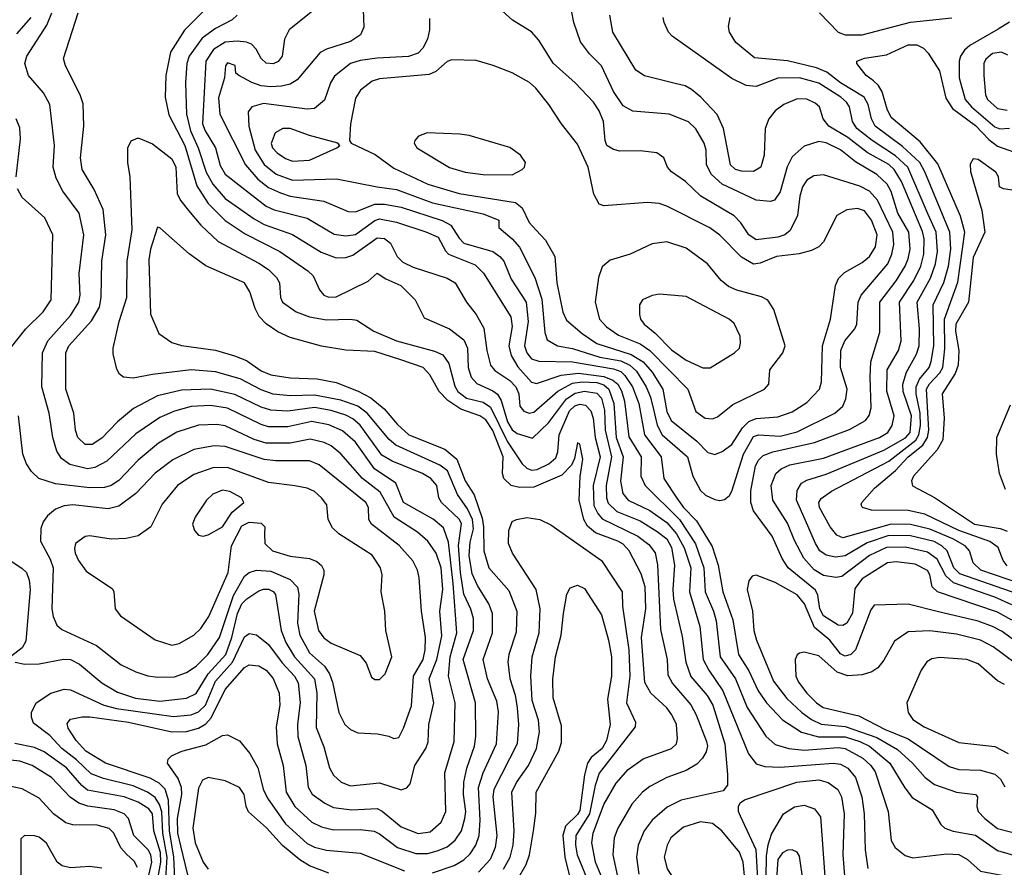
# Model space of a CAD drawing. Extents: x 997028 to 1115134, y 536408 to 618974.
# Tile 150 of 256: x 1039194 to 1043274, y 551653 to 555166. Entities that reach past the tile are written whole.
import ezdxf

# ---------------------------------------------------------------- set-up
doc = ezdxf.new("R2010")
doc.units = 0

msp = doc.modelspace()

# ---------------------------------------------------------------- linework, layer by layer
at = {"layer": '0CON10XD'}
for points in [[(1040891.7, 555171.7), (1040891.5, 555125), (1040883.2, 555085), (1040865, 555048.1), (1040845, 555027.8), (1040805, 555013.3), (1040675, 555006.9), (1040605, 554997.7), (1040565, 554984.1), (1040498.3, 554931.7), (1040482, 554905), (1040456.8, 554833.2), (1040415, 554798.9), (1040385, 554795.3), (1040205, 554818.3), (1040156, 554805), (1040141.1, 554785), (1040143.4, 554725), (1040170.3, 554625), (1040206.6, 554566.6), (1040256.3, 554526.3), (1040325, 554501.2), (1040506.2, 554506.2), (1040675, 554473.4), (1040755, 554462.2), (1040905, 554407.7), (1041115, 554362), (1041180, 554335), (1041180, 554305), (1041235, 554258.5), (1041265, 554223.1), (1041328.4, 554098.4), (1041358.2, 554008.2), (1041369.4, 553869.4), (1041379.8, 553839.8), (1041422.9, 553815), (1041485, 553803.2), (1041597.5, 553767.5), (1041685, 553752.2), (1041722.6, 553735), (1041749.2, 553709.2), (1041790, 553645), (1041807.7, 553602.3), (1041821.5, 553545), (1041835.8, 553485.8), (1041855.6, 553445.6), (1041960.8, 553355), (1041983.8, 553273.8), (1042015, 553214.3), (1042035, 553195.6), (1042075, 553178.1), (1042095, 553172.9), (1042115, 553177.1), (1042135, 553194.3), (1042145, 553212.5), (1042193.6, 553365), (1042235, 553438.3), (1042255, 553446), (1042345, 553440.8), (1042415, 553457.6), (1042571.1, 553535), (1042605.2, 553564.8), (1042617.8, 553595), (1042622.6, 553635), (1042595.2, 553725), (1042595.8, 553795), (1042612.4, 553835), (1042654, 553885), (1042662.9, 553905), (1042668, 553995), (1042680.5, 554025), (1042790.9, 554155), (1042808.3, 554195), (1042816.6, 554235), (1042811.4, 554285), (1042747.7, 554417.7), (1042715, 554456.2), (1042675, 554475.7), (1042525, 554523.3), (1042485, 554518.9), (1042455, 554501.4), (1042437, 554473), (1042426.6, 554435), (1042417.3, 554355), (1042387, 554293), (1042365, 554275.3), (1042335, 554264.3), (1042245, 554253.8), (1042215.3, 554275), (1042182.2, 554325), (1042155, 554354), (1042016.2, 554435), (1041952.2, 554495), (1041895, 554535.6), (1041878.9, 554555), (1041863.5, 554593.5), (1041834.6, 554614.6), (1041765, 554622.4), (1041681.3, 554621.3), (1041655, 554628.2), (1041627.5, 554645), (1041620, 554665), (1041612.9, 554745), (1041595, 554788.6), (1041571.5, 554825), (1041495, 554904.5), (1041405, 554985.6), (1041345, 555080.8), (1041315, 555115.8), (1041236.2, 555165), (1041136.2, 555255)], [(1040385.2, 552025), (1040389.7, 551985), (1040406, 551956), (1040458.9, 551918.9), (1040495, 551901.7), (1040570.8, 551890.8), (1040675, 551896.7), (1040696.3, 551886.3), (1040775, 551820.3), (1040845, 551793.3), (1040895, 551800.3), (1040940, 551840), (1040960.2, 551885), (1040955.2, 552045), (1040994.8, 552175), (1040998.7, 552335), (1040971.2, 552445), (1040978.1, 552525), (1041005.2, 552625.2), (1040989.7, 552829.7), (1040970.8, 553000.8), (1040949.7, 553059.7), (1040906.7, 553096.7), (1040785, 553164.7), (1040752.8, 553245), (1040664.7, 553304.7), (1040585, 553415.3), (1040531.7, 553461.7), (1040475, 553487.2), (1040405, 553500.8), (1040305, 553478.8), (1040225, 553479.3), (1040195, 553487.9), (1040055, 553555.9), (1039985, 553567.6), (1039905, 553562.5), (1039835, 553543.9), (1039775, 553517.1), (1039675, 553449.5), (1039555, 553336.6), (1039505, 553309.8), (1039475, 553304.8), (1039402.4, 553322.4), (1039367.3, 553347.3), (1039347.7, 553377.7), (1039331.6, 553435), (1039316.2, 553535), (1039285.3, 553644.7), (1039288.1, 553785), (1039311.1, 553835), (1039405, 553940.7), (1039439.3, 553995), (1039444.3, 554025), (1039440.5, 554115), (1039460.3, 554275), (1039440.6, 554365), (1039373.1, 554455), (1039345, 554509.2), (1039332.9, 554555), (1039337.9, 554645), (1039319.6, 554815), (1039293.4, 554863.4), (1039230.6, 554935), (1039215.4, 554985), (1039223.9, 555015), (1039306.7, 555143.3), (1039327.1, 555195)], [(1039452.4, 554545), (1039446.5, 554593.5), (1039459.3, 554725), (1039457, 554817), (1039445.4, 554855), (1039384.6, 554975), (1039375.5, 555005), (1039436.6, 555195)], [(1039959.1, 555205), (1039877, 555123), (1039818.7, 555031.3), (1039799, 554935), (1039796.8, 554845), (1039811.8, 554771.8), (1039877.8, 554645), (1039928.1, 554478.1), (1039975.6, 554405), (1040045, 554334.2), (1040129, 554279), (1040272.1, 554205), (1040388.5, 554125), (1040409.5, 554105), (1040436.3, 554046.3), (1040454.8, 554024.8), (1040475, 554016.8), (1040505, 554018.1), (1040637.9, 554082.1), (1040675, 554116.2), (1040711.6, 554091.6), (1040772.9, 554065), (1040832.9, 554005), (1040870.7, 553930.7), (1040975, 553884.7), (1041035, 553839.1), (1041049.1, 553805), (1041052.2, 553725), (1041065, 553684.4), (1041088.5, 553658.5), (1041155, 553628.3), (1041173.8, 553613.8), (1041188.4, 553588.4), (1041215, 553499.8), (1041235, 553466.9), (1041255, 553450.9), (1041318.8, 553431.2), (1041385, 553495.8), (1041459.7, 553595), (1041495, 553618.5), (1041535, 553626.7), (1041585, 553618.8), (1041605, 553598.2), (1041617.6, 553547.6), (1041620.6, 553465), (1041646, 553355), (1041623.7, 553235), (1041625.5, 553185), (1041632.3, 553162.3), (1041668.1, 553128.1), (1041765, 553089), (1041835.5, 553045.5), (1041875, 553014.4), (1041895, 552978.5), (1041907.3, 552905), (1041899.7, 552805), (1041903.3, 552765), (1041939.7, 552609.7), (1041953.6, 552503.6), (1041975, 552443.8), (1042042.6, 552365), (1042065.9, 552325), (1042115.8, 552165), (1042127.2, 552037.2), (1042126.5, 551993.5), (1042109.3, 551970.7), (1041935, 551931.9), (1041877.2, 551902.8), (1041815, 551849.2), (1041781.2, 551805), (1041756.4, 551745), (1041750.2, 551695), (1041759.5, 551625)], [(1040415, 555208.9), (1040310.4, 555125), (1040291.2, 555085), (1040282.1, 555015), (1040265, 554992.9), (1040245, 554982.8), (1040215, 554986), (1040195.3, 555005), (1040174.6, 555044.6), (1040155, 555064.7), (1040133.8, 555073.8), (1040095, 555077.5), (1040045, 555072.8), (1039996.6, 555043.4), (1039965.2, 554995), (1039952.1, 554735), (1039962.1, 554705), (1040004.8, 554635), (1040025, 554561.5), (1040045, 554526.6), (1040215, 554393), (1040248.5, 554378.5), (1040385, 554343.3), (1040497.7, 554277.7), (1040545, 554270), (1040585, 554276.5), (1040665, 554334.4), (1040685, 554340.9), (1040755, 554327.7), (1040876.4, 554286.4), (1040927.8, 554265), (1040958.1, 554208.1), (1040971.1, 554195), (1041080.7, 554150.7), (1041115.9, 554115.9), (1041229.5, 553935), (1041234.8, 553895), (1041221, 553815), (1041230.9, 553775), (1041258.1, 553728.1), (1041315, 553663.5), (1041335, 553658.1), (1041437.1, 553692.9), (1041509, 553701), (1041615, 553687.9), (1041651.8, 553671.8), (1041671.9, 553655), (1041688.2, 553628.2), (1041700.4, 553585), (1041717.8, 553437.8), (1041769.4, 553355), (1041768.4, 553275), (1041785.7, 553235.7), (1041927.3, 553095), (1041994.1, 552994.1), (1042029.2, 552895), (1042034.6, 552794.6), (1042069.5, 552715), (1042080.3, 552675), (1042096.3, 552525), (1042159.4, 552435), (1042207.9, 552315), (1042285, 552196.4), (1042325, 552161.8), (1042381.2, 552145), (1042445, 552139.2), (1042585, 552149.7), (1042615, 552146), (1042687.6, 552105), (1042721.1, 552075), (1042738.6, 552048.6)], [(1040616.9, 555206.9), (1040619.6, 555135), (1040606.5, 555103.5), (1040564.4, 555075.6), (1040465.7, 555044.3), (1040439.4, 555030.6), (1040343.4, 554916.6), (1040315, 554899.8), (1040278.5, 554891.5), (1040235, 554887.8), (1040195, 554892.2), (1040155.5, 554905.5), (1040102.5, 554935), (1040090, 554945), (1040087, 554977), (1040055, 554987.5), (1040046.2, 554975), (1040042.9, 554925), (1040017.5, 554842.5), (1040023.7, 554775), (1040130, 554565), (1040180.7, 554505), (1040225, 554471.3), (1040275, 554448.3), (1040315, 554435.5), (1040454.4, 554414.4), (1040555, 554371.8), (1040585, 554370.3), (1040665, 554401.4), (1040705, 554402.4), (1040775, 554389), (1040945, 554334.5), (1040980.7, 554315), (1041015, 554260.5), (1041035, 554240.5), (1041154.6, 554205), (1041183.5, 554185), (1041199.8, 554165), (1041231.1, 554091.1), (1041292.7, 553995), (1041300.5, 553915), (1041286, 553815), (1041294.8, 553785), (1041315, 553761), (1041345, 553751.1), (1041485, 553748), (1041655, 553718.8), (1041685, 553707.7), (1041701.8, 553691.8), (1041732.7, 553645), (1041760.1, 553575), (1041783.4, 553445), (1041851.6, 553355), (1041863.3, 553265), (1041916.4, 553183.6), (1041943.9, 553145), (1041998.8, 553088.8), (1042063.5, 552983.5), (1042087.9, 552905), (1042107.2, 552795), (1042149.3, 552679.3), (1042172.5, 552535), (1042215, 552466.8), (1042254.3, 552384.3), (1042288.3, 552335), (1042354.3, 552264.3), (1042433.2, 552213.2), (1042503.5, 552193.5), (1042615, 552193.8), (1042674.7, 552175), (1042714.8, 552155), (1042799.3, 552085), (1042861.9, 551981.9), (1042892.5, 551942.5), (1042975, 551891.8), (1043010.6, 551830.6), (1043026.9, 551815), (1043062.4, 551802.4), (1043155, 551786.8), (1043245, 551723.3), (1043365, 551687.6)], [(1043305, 552677.7), (1043245, 552710.2), (1042997.3, 552795), (1042975.2, 552815.2), (1042964.7, 552865), (1042955, 552883.6), (1042905, 552909.4), (1042825, 552919.8), (1042789.5, 552915), (1042685, 552848.4), (1042655, 552808.9), (1042645, 552706.9), (1042620.8, 552665), (1042605, 552655.7), (1042585, 552656.9), (1042525, 552694.8), (1042508.8, 552725), (1042500.5, 552780.5), (1042491.2, 552801.2), (1042378.8, 552895), (1042353.6, 552933.6), (1042312.3, 553025), (1042235, 553130.4), (1042223.3, 553165), (1042223.7, 553213.7), (1042243.4, 553316.6), (1042255, 553340.8), (1042275, 553359.5), (1042314.6, 553375.4), (1042486.8, 553413.2), (1042632.9, 553467.1), (1042698, 553505), (1042714, 553526), (1042722.2, 553557.8), (1042717.9, 553685), (1042721.3, 553748.7), (1042758.2, 553871.8), (1042758.4, 553995), (1042825.8, 554084.2), (1042862.7, 554145), (1042875.8, 554175), (1042883.2, 554215), (1042878, 554285), (1042832.8, 554365), (1042804.9, 554454.9), (1042788.3, 554485), (1042745.9, 554525), (1042657.3, 554577.3), (1042595, 554627.6), (1042535, 554656.2), (1042505, 554660.8), (1042445, 554642.4), (1042395, 554598.5), (1042374, 554556), (1042345, 554452.2), (1042322, 554418), (1042305, 554412.1), (1042245, 554418.5), (1042173.1, 554453.1), (1042104.6, 554484.6), (1042060.3, 554525), (1042040.5, 554565), (1042038.3, 554625), (1042030.5, 554655), (1041995, 554714.6), (1041965, 554742.8), (1041885, 554774.7), (1041735, 554787.3), (1041695, 554809.5), (1041655, 554868.8), (1041605, 554974.5), (1041555.4, 555025), (1041518.2, 555075), (1041490, 555155), (1041480.4, 555205)], [(1042508.2, 555195), (1042585, 555114.1), (1042615, 555103.3), (1042685, 555103.3), (1042885, 555155.9), (1043056.6, 555173.4)], [(1039181.7, 555108.3), (1039242.3, 555175)], [(1040094.6, 555185), (1040074.8, 555165.2), (1040005, 555130), (1039950.8, 555089.2), (1039896.5, 555015), (1039887, 554985), (1039880.5, 554905), (1039885.6, 554774.4), (1039901.8, 554705), (1039933.8, 554635), (1039967.4, 554535), (1039995, 554484.2), (1040045, 554425.2), (1040165, 554341), (1040207.7, 554317.7), (1040325, 554275.7), (1040443.4, 554203.4), (1040505, 554179.2), (1040545, 554180.9), (1040575, 554190.8), (1040675, 554261.7), (1040705, 554260), (1040730.5, 554240.5), (1040757.5, 554185), (1040781.2, 554161.2), (1040825, 554140.2), (1040965, 554095.2), (1040997.8, 554075), (1041045.7, 553995.7), (1041086, 553945), (1041117.9, 553887.9), (1041130, 553795), (1041144.8, 553734.8), (1041162.2, 553712.2), (1041225, 553670.4), (1041250, 553645), (1041262, 553615), (1041266.9, 553565), (1041283.3, 553543.3), (1041305, 553535.3), (1041325, 553539.5), (1041424, 553626), (1041485, 553659.5), (1041525, 553665.3), (1041585, 553662), (1041615, 553652.5), (1041634.9, 553635), (1041655.5, 553575), (1041664.9, 553435), (1041694.6, 553355), (1041683.8, 553253.8), (1041692.9, 553202.9), (1041715, 553174.2), (1041805, 553131.7), (1041875, 553082.5), (1041915.4, 553035.4), (1041947.3, 552977.3), (1041975.4, 552895), (1041969.7, 552795), (1042011.7, 552651.7), (1042025.9, 552515), (1042049.7, 552469.7), (1042107.7, 552385), (1042213.3, 552123.3), (1042245, 552082.5), (1042281, 552071), (1042345, 552067.7), (1042564.8, 552084.8), (1042595, 552081), (1042625, 552064.7), (1042657.6, 552025), (1042683.2, 551945), (1042693.5, 551875), (1042697.5, 551725), (1042708.3, 551648.3)], [(1043305, 552741.7), (1043235, 552773.1), (1043062.6, 552832.6), (1043031.5, 552861.5), (1042995, 552931), (1042955, 552959.9), (1042865, 552980.7), (1042785, 552978.4), (1042715.3, 552945), (1042601.2, 552858.8), (1042576.1, 552853.9), (1042525, 552862.2), (1042485.9, 552885.9), (1042443, 552935), (1042405, 553007.5), (1042375, 553079.2), (1042315.2, 553175), (1042308.4, 553235), (1042326.5, 553285), (1042349.2, 553305), (1042385, 553321.6), (1042525, 553348.9), (1042757.3, 553435), (1042791.8, 553455), (1042809.7, 553485), (1042817, 553525), (1042786.6, 553626.6), (1042788.8, 553715), (1042835.2, 553795), (1042847, 553835), (1042839.4, 553995), (1042898.2, 554085), (1042927.6, 554145), (1042940.9, 554195), (1042941.3, 554258.7), (1042935, 554288.2), (1042847.7, 554495), (1042817.8, 554545), (1042795, 554565.5), (1042705.3, 554615.3), (1042625, 554677.9), (1042547.3, 554725), (1042522.7, 554755), (1042507.5, 554805), (1042490.5, 554820.5), (1042455, 554836.5), (1042415, 554838), (1042360.8, 554815), (1042325, 554788.1), (1042298.5, 554755), (1042282.7, 554715), (1042279.2, 554605), (1042265.4, 554555), (1042235, 554536.7), (1042185, 554538.2), (1042160, 554545), (1042139.7, 554565), (1042109.7, 554715), (1042083.8, 554773.8), (1042015.8, 554845.8), (1041977.4, 554877.4), (1041952.1, 554892.1), (1041915, 554901.1), (1041783.4, 554933.4), (1041747.4, 554957.4), (1041652.1, 555115), (1041639.6, 555185)], [(1043330.5, 552785), (1043089.2, 552869.2), (1043064.6, 552895), (1043037.5, 552965), (1043015.4, 552985.4), (1042983.1, 553003.1), (1042885, 553027.4), (1042795, 553028.7), (1042705, 552998.5), (1042615, 552943.9), (1042575, 552939), (1042535, 552947), (1042509.8, 552965), (1042490.8, 552995), (1042450.4, 553090.4), (1042412.9, 553175), (1042415.3, 553215), (1042433.6, 553245), (1042455, 553257.9), (1042535, 553282.7), (1042775, 553381.5), (1042865, 553433.1), (1042883.2, 553455), (1042889.8, 553525), (1042855.2, 553625), (1042853.8, 553655), (1042869, 553705), (1042909.9, 553780.1), (1042920.7, 553815), (1042922.8, 553885), (1042912.3, 553995), (1042968.5, 554095), (1042989.3, 554155), (1042997.1, 554205), (1042991.5, 554285), (1042958.5, 554358.5), (1042874.5, 554555), (1042822.5, 554602.5), (1042726.6, 554665), (1042663.1, 554715), (1042644.3, 554745), (1042632.9, 554805), (1042620.2, 554825), (1042595.8, 554845), (1042505, 554903), (1042425, 554925.8), (1042335, 554923.5), (1042245, 554889.7), (1042204.2, 554894.2), (1042145, 554922.3), (1041897.8, 555097.8), (1041882.5, 555115), (1041864, 555155), (1041860, 555175)], [(1043346.4, 552826.4), (1043176, 552885), (1043144.8, 552914.8), (1043129.2, 552965), (1043111.4, 552985), (1043060.2, 553015), (1042965, 553055.3), (1042885, 553073.9), (1042805, 553075.4), (1042605, 553018.3), (1042580.2, 553030.2), (1042552.4, 553065), (1042507.6, 553145), (1042505.3, 553165), (1042515, 553181.8), (1042557.7, 553212.3), (1042795, 553336.3), (1042906.9, 553423.1), (1042920.2, 553445), (1042926.3, 553485), (1042925.3, 553535), (1042908, 553615), (1042908.1, 553645), (1042923, 553677), (1042962.4, 553725), (1042970.7, 553749.3), (1042981.3, 553815), (1042978.6, 553985), (1043022.5, 554077.5), (1043043.2, 554145), (1043052.5, 554215), (1043048.6, 554285), (1042945.1, 554535.1), (1042923.2, 554575), (1042851.4, 554641.4), (1042738.3, 554725), (1042722.8, 554755), (1042710, 554815), (1042692.5, 554845), (1042595, 554904.2), (1042538.9, 554948.9), (1042495, 554967.1), (1042375, 554996.5), (1042238.1, 555008.1), (1042161.3, 555071.3), (1042134.6, 555114.6), (1042131.3, 555138.7), (1042138.1, 555175)], [(1043295, 555156.5), (1043247.7, 555127.7), (1043130.8, 555059.2), (1043109.3, 555040.7), (1043092.4, 555015), (1043086.2, 554993.8), (1043087.1, 554925), (1043111.9, 554835), (1043137.3, 554805), (1043235, 554722.6), (1043255, 554713.7), (1043295, 554716.8)], [(1043285, 552903.3), (1043268.8, 552925), (1043248.1, 552978.1), (1043214, 553004), (1043085, 553049.3), (1042945, 553116.8), (1042875, 553131.5), (1042722.9, 553132.9), (1042686, 553145), (1042680, 553155), (1042683.1, 553165), (1042735.4, 553225), (1042822.7, 553297.3), (1042874.8, 553355), (1042936.5, 553403.5), (1042956, 553435), (1042961.7, 553465), (1042951.8, 553635), (1042963.5, 553656.5), (1043007.3, 553702.7), (1043018.6, 553725), (1043028, 553802), (1043025.8, 553925), (1043081.5, 554078.5), (1043110.5, 554285), (1043091.9, 554351.9), (1042998.7, 554568.7), (1042925, 554659.8), (1042805, 554761.2), (1042788.3, 554795), (1042767.4, 554867.4), (1042753.1, 554893.1), (1042732.4, 554912.4), (1042700.8, 554935), (1042663.3, 554985), (1042662.5, 554995), (1042695, 555006.4), (1042785, 555021.2), (1042875, 555062.7), (1042911.7, 555061.7), (1042938.7, 555048.7), (1042958.1, 555028.1), (1043005, 554953.8), (1043031, 554841), (1043058.8, 554798.8), (1043155, 554727.5), (1043209.7, 554669.7), (1043245, 554642.3), (1043355, 554603.2)], [(1043289, 555019), (1043261.9, 555031.9), (1043225, 555026.5), (1043197.1, 555002.9), (1043189.4, 554985), (1043188.6, 554935), (1043195.9, 554855), (1043204.7, 554835), (1043245, 554798.9), (1043285, 554791)], [(1042075, 553364.6), (1042105, 553376.7), (1042145, 553405.9), (1042188.8, 553475), (1042215, 553500.6), (1042245, 553513.4), (1042335, 553520.5), (1042395, 553541.4), (1042455, 553579.3), (1042508.5, 553635), (1042516.5, 553665), (1042519.8, 553815), (1042553.5, 553925), (1042574.7, 554065.3), (1042586.8, 554093.2), (1042611.1, 554118.9), (1042685, 554160.6), (1042715.2, 554184.8), (1042739.4, 554225), (1042747.5, 554275), (1042724, 554335), (1042695, 554374.2), (1042665, 554384.2), (1042621.9, 554378.1), (1042579.5, 554355), (1042524.7, 554245.3), (1042505.3, 554224.7), (1042475, 554209.6), (1042423.8, 554196.2), (1042330, 554185), (1042262.3, 554157.7), (1042235, 554153.5), (1042185, 554182), (1042095, 554273.2), (1042053.8, 554303.8), (1041875, 554393.9), (1041844, 554404), (1041795, 554408.5), (1041615, 554394.5), (1041595, 554401.9), (1041573.3, 554443.3), (1041549.4, 554555), (1041505, 554650), (1041438.5, 554735), (1041386.4, 554815), (1041332.2, 554882.2), (1041305.8, 554905.8), (1041235, 554945.4), (1041156.6, 554976.6), (1041085, 554996.7), (1040985, 555000), (1040965, 554993.1), (1040918.9, 554951.1), (1040890.4, 554939.6), (1040685, 554920.8), (1040655, 554911.6), (1040605.7, 554874.3), (1040585, 554840.8), (1040564.5, 554734.5), (1040560, 554665), (1040567.5, 554655), (1040667, 554607), (1040745, 554550.5), (1040885, 554484.4), (1041015, 554446), (1041248.6, 554408.6), (1041275.9, 554385.9), (1041305, 554326.1), (1041334.4, 554294.4), (1041372.6, 554252.6), (1041410.9, 554185), (1041419.7, 554075), (1041445, 553953.8), (1041460.3, 553920.3), (1041524.7, 553865), (1041585, 553823.8), (1041728.2, 553778.2), (1041778, 553748), (1041814.5, 553705), (1041858.4, 553635), (1041875, 553541.9), (1041893.4, 553505), (1042000.1, 553420.1), (1042045, 553372.9), (1042075, 553364.6)], [(1039180, 554515), (1039197.4, 554672.6), (1039195, 554717.5), (1039180, 554755)], [(1040325, 554579.7), (1040395, 554584.2), (1040508.8, 554635), (1040520, 554645), (1040512.5, 554655), (1040395, 554686.4), (1040315, 554715.8), (1040283.8, 554715), (1040252.9, 554697.1), (1040236.7, 554653.3), (1040241.6, 554635), (1040260.7, 554615), (1040295, 554591.4), (1040325, 554579.7)], [(1039745, 553695.7), (1039665, 553680), (1039624.5, 553684.5), (1039607.6, 553697.6), (1039597.3, 553717.3), (1039581.3, 553781.3), (1039581.3, 553805), (1039606.5, 553915), (1039638.2, 554015), (1039639.4, 554165), (1039659.8, 554295), (1039651.9, 554515), (1039642.5, 554575), (1039642.9, 554635), (1039655.8, 554664.2), (1039685, 554676.2), (1039745, 554651.9), (1039825, 554589.5), (1039841.7, 554555), (1039846.9, 554445), (1039862.2, 554415), (1039894, 554375), (1039944.8, 554314.8), (1040016.6, 554246.6), (1040185, 554156.8), (1040225, 554130.3), (1040257.8, 554097.8), (1040271.1, 554075), (1040274.7, 554015), (1040283.1, 553995), (1040340, 553955), (1040394.8, 553934.8), (1040465, 553921.7), (1040565, 553925.3), (1040590.9, 553920.9), (1040661.8, 553875), (1040755, 553835.6), (1040912.5, 553792.5), (1040947, 553777), (1040972, 553742), (1040997.5, 553647.5), (1041009.7, 553625), (1041045, 553597.1), (1041115, 553580.7), (1041145, 553560.5), (1041215, 553416.9), (1041275.6, 553325.6), (1041295, 553307.2), (1041315, 553299.4), (1041338, 553302), (1041386.5, 553325), (1041415, 553350), (1041424.4, 553375), (1041429, 553445), (1041471.8, 553545), (1041494.6, 553565.4), (1041515, 553573), (1041538.2, 553568.2), (1041560.2, 553545), (1041570.7, 553515), (1041578.6, 553435), (1041599.7, 553355), (1041570.1, 553235), (1041572.5, 553152.5), (1041589.2, 553119.2), (1041608, 553098), (1041755.5, 553025.5), (1041800.9, 552990.9), (1041826.8, 552956.8), (1041836.5, 552906.5), (1041848.8, 552638.8), (1041876.5, 552515), (1041880.3, 552450.3), (1041898.8, 552415), (1041975, 552326.1), (1041997.1, 552285), (1042040, 552175), (1042043.3, 552155), (1042037.8, 552132.2), (1042023.8, 552105), (1041999.5, 552080.5), (1041955.6, 552055), (1041875, 552025.3), (1041805, 551988.4), (1041774.6, 551965), (1041730.3, 551915), (1041671.8, 551815), (1041657.9, 551775), (1041652, 551705), (1041671.5, 551615)], [(1041235, 554523.5), (1041276, 554545), (1041286, 554555), (1041290, 554575), (1041268.8, 554605), (1041225, 554636.2), (1041056.2, 554686.2), (1041018.3, 554691.7), (1040882.3, 554697.7), (1040845.9, 554684.1), (1040831.2, 554665), (1040828.8, 554655), (1040840, 554635), (1040975, 554553.9), (1041040, 554535), (1041115, 554524.6), (1041235, 554523.5)], [(1043325, 554457.5), (1043270, 554465), (1043254, 554474), (1043249.2, 554515), (1043239.2, 554535), (1043165, 554586.9), (1043145, 554590), (1043132.2, 554567.8), (1043133.5, 554536.5), (1043181.2, 554375), (1043192.8, 554285), (1043145, 554181.1), (1043124.8, 553995), (1043072.6, 553905), (1043071.3, 553875), (1043085.9, 553795), (1043082.5, 553735), (1043070.3, 553699.7), (1043016.4, 553615), (1043024.8, 553514.8), (1043019.2, 553425), (1042995.9, 553384.1), (1042897.5, 553275), (1042889.5, 553255), (1042894, 553234), (1042985, 553186.2), (1043149.6, 553075), (1043256.9, 553056.9), (1043285.9, 553045.9)], [(1039836.7, 551605), (1039832.7, 551695), (1039814.8, 551805), (1039810.9, 551930.9), (1039796.4, 551976.4), (1039772, 552002), (1039735, 552022.2), (1039550, 552085), (1039468.8, 552135), (1039428.6, 552178.6), (1039395, 552229.4), (1039391.3, 552248.7), (1039405, 552267.1), (1039453.5, 552276.5), (1039485, 552277.1), (1039645, 552254.8), (1039825.1, 552215.1), (1039885, 552216.7), (1039935, 552229.8), (1039965, 552248), (1039988, 552272), (1040045, 552390.3), (1040125, 552481.1), (1040145, 552492.9), (1040185, 552488.9), (1040215, 552469.6), (1040245, 552435.4), (1040269.7, 552375), (1040272.4, 552325), (1040256.3, 552235), (1040260.5, 552165), (1040285.2, 552075), (1040298.4, 551965), (1040334.5, 551904.5), (1040405, 551839.7), (1040445, 551820.5), (1040495, 551808.7), (1040605, 551809.8), (1040662.8, 551802.8), (1040685, 551792.5), (1040759.6, 551735), (1040835, 551710.4), (1040885, 551710.4), (1040927.7, 551722.3), (1040965, 551737.6), (1040998.1, 551765), (1041024.8, 551805), (1041038.8, 551855), (1041042.5, 551885), (1041033.4, 551955), (1041033.9, 552006.1), (1041046.4, 552063.6), (1041078, 552155), (1041083.9, 552195), (1041082.6, 552335), (1041031.3, 552515), (1041074.1, 552635), (1041074, 552685), (1041063.7, 552723.7), (1041034.2, 552785), (1041020.7, 552875), (1041012.8, 552987.2), (1041025, 553078.1), (1041015, 553096.2), (1040941.6, 553165), (1040931.3, 553185), (1040922.2, 553235), (1040898.2, 553265), (1040863.6, 553285), (1040736.8, 553336.8), (1040695, 553361.3), (1040605, 553485.2), (1040575, 553512.1), (1040545, 553527.7), (1040485, 553546.8), (1040415, 553559.3), (1040305, 553544.2), (1040235, 553548.5), (1040195, 553560.2), (1040085, 553612.7), (1039985, 553634.8), (1039865, 553631), (1039765, 553606.7), (1039665.5, 553554.5), (1039599.9, 553500.1), (1039535, 553432.2), (1039495, 553405.2), (1039465, 553405.8), (1039434.7, 553435), (1039424.7, 553465), (1039419.1, 553535), (1039385.3, 553635), (1039385.8, 553785), (1039398.2, 553815), (1039491.6, 553918.4), (1039524.5, 553975.5), (1039531.5, 554015), (1039534.8, 554165), (1039551.3, 554275), (1039539.8, 554379.8), (1039502.8, 554462.8), (1039452.4, 554545)], [(1039155.5, 553805), (1039219.6, 553885), (1039291.2, 553955), (1039324.6, 554005), (1039331.1, 554275), (1039298.5, 554345), (1039205, 554429.5), (1039184.5, 554465)], [(1041621.2, 551575), (1041579.3, 551675), (1041565.2, 551755), (1041570, 551795), (1041615, 551913.5), (1041665, 552002.1), (1041715, 552058.5), (1041777.2, 552102.8), (1041894.3, 552145.7), (1041915.5, 552165), (1041919.6, 552185), (1041915.3, 552244.7), (1041895.8, 552285.8), (1041874.8, 552314.8), (1041809.3, 552375), (1041785, 552418.6), (1041770.2, 552605), (1041788.2, 552725), (1041786, 552816), (1041769, 552869), (1041718.9, 552965), (1041695, 552992.1), (1041672.5, 553005), (1041579.4, 553039.4), (1041547.3, 553067.3), (1041531.6, 553095), (1041512.8, 553175), (1041516.9, 553273.1), (1041527.5, 553345), (1041515, 553407.5), (1041505, 553412.5), (1041492.6, 553347.4), (1041480.1, 553319.9), (1041441, 553279), (1041325, 553229.1), (1041265, 553227.5), (1041230, 553235), (1041199.7, 553265), (1041195.2, 553285), (1041197.8, 553355), (1041155, 553463), (1041125, 553508.4), (1041100.4, 553525), (1041022.2, 553552.2), (1040968.2, 553588.2), (1040931.9, 553625), (1040894.1, 553695), (1040865.4, 553725), (1040773.4, 553756.6), (1040665, 553791), (1040545, 553796.6), (1040445, 553812.5), (1040315, 553848.9), (1040263.1, 553873.1), (1040215.7, 553905.7), (1040186.7, 553936.7), (1040169.7, 553969.7), (1040147.9, 554037.9), (1040125.7, 554075.7), (1039965, 554146.4), (1039896.5, 554196.5), (1039775, 554304), (1039765, 554306.7), (1039735.7, 554215), (1039729.3, 554170.7), (1039736.1, 553946.1), (1039770, 553865), (1039825, 553828.8), (1039865, 553815.7), (1040005, 553796.6), (1040083.7, 553773.7), (1040133.5, 553753.5), (1040195, 553710.7), (1040235, 553694.4), (1040315, 553681.9), (1040427.1, 553677.1), (1040505, 553662.3), (1040597.2, 553627.2), (1040649.6, 553599.6), (1040704, 553554), (1040759.1, 553489.1), (1040806.9, 553445), (1040955, 553386.1), (1041005.8, 553345), (1041039.3, 553255), (1041077.1, 553197.1), (1041110.2, 553100.2), (1041116.4, 553065), (1041117.9, 552965), (1041137.7, 552895), (1041220.2, 552800.2), (1041254.2, 552715), (1041251.7, 552628.3), (1041221.2, 552535), (1041217.3, 552505), (1041224.7, 552435.3), (1041246.5, 552366.5), (1041255.6, 552314.4), (1041261.3, 552245), (1041254.8, 552165), (1041158.8, 551975), (1041155.2, 551945), (1041171.7, 551785), (1041163.7, 551735), (1041143, 551685), (1041095, 551633.3)], [(1042065, 553512.1), (1042085, 553520.5), (1042148.8, 553571.2), (1042280, 553635), (1042298, 553655), (1042302.5, 553715), (1042355.6, 553785), (1042365.6, 553815), (1042319.2, 553965), (1042293.4, 554003.4), (1042267.2, 554017.2), (1042165, 554044.7), (1042130.7, 554060.7), (1042101.2, 554085), (1042043.3, 554155), (1041955, 554219.5), (1041875, 554245.6), (1041815, 554237.5), (1041723.8, 554195), (1041640.4, 554169.6), (1041608, 554142), (1041592.9, 554097.1), (1041578.8, 553995), (1041596.1, 553925), (1041625, 553892.8), (1041675, 553859.2), (1041765, 553822.6), (1041805, 553795.6), (1041961.8, 553635), (1041995, 553541.9), (1042034.2, 553514.2), (1042065, 553512.1)], [(1042055, 553722.7), (1042155.5, 553785), (1042176.1, 553805), (1042181.3, 553825), (1042178.7, 553855), (1042155, 553907.5), (1042134.3, 553925), (1041955, 554018.5), (1041845, 554028.5), (1041815, 554023.3), (1041774, 554005), (1041762.9, 553985), (1041762.5, 553945), (1041766.5, 553925), (1041781.8, 553905), (1041827.7, 553867.7), (1041895, 553798.2), (1041955, 553755.3), (1042025, 553723.3), (1042055, 553722.7)], [(1040905, 551630.8), (1040995, 551660.2), (1041035, 551683.7), (1041060.7, 551709.3), (1041084.5, 551745.5), (1041098.1, 551785), (1041101.4, 551848.6), (1041095.6, 551984.4), (1041114.8, 552045), (1041170.4, 552165), (1041177.8, 552297.8), (1041171.2, 552341.2), (1041132.2, 552435), (1041114.3, 552515), (1041152.5, 552625), (1041152.9, 552705), (1041138.6, 552745), (1041091.2, 552821.2), (1041069, 552869), (1041056.2, 552945), (1041060.2, 553000.2), (1041073.8, 553056.2), (1041070.8, 553095), (1041048.9, 553138.9), (1041007.9, 553197.9), (1040966.5, 553296.5), (1040935, 553319.5), (1040752.3, 553402.3), (1040725, 553426.1), (1040633.3, 553535), (1040594.5, 553564.5), (1040525, 553589.1), (1040415, 553610.5), (1040315, 553607.7), (1040244.6, 553614.6), (1040195, 553632.6), (1040107.2, 553677.2), (1040005, 553707.2), (1039905.2, 553714.8), (1039745, 553695.7)], [(1043278.5, 553218.5), (1043254.1, 553285), (1043241.4, 553365), (1043243.4, 553435), (1043299.4, 553570.6)], [(1040775, 551974.4), (1040797.6, 551982.4), (1040811.5, 551998.5), (1040830.8, 552075), (1040876.6, 552145), (1040886.4, 552173.6), (1040889.7, 552245), (1040909.8, 552335), (1040891.3, 552435), (1040923, 552515), (1040942.7, 552612.7), (1040934.5, 552715), (1040946.9, 552805), (1040940.3, 552895), (1040919.8, 552955), (1040885.2, 553005.2), (1040842.3, 553042.3), (1040745.8, 553105), (1040688.4, 553208.4), (1040614.2, 553265), (1040525, 553366.9), (1040485, 553399.5), (1040456.2, 553413.8), (1040397.3, 553427.3), (1040315, 553411.4), (1040215, 553410.8), (1040165, 553427), (1040045, 553483.5), (1040011.4, 553488.6), (1039935, 553485.7), (1039845, 553456.2), (1039769.1, 553410.9), (1039685, 553341.2), (1039605, 553256.9), (1039573.3, 553235), (1039545, 553227.2), (1039485, 553225.9), (1039343.1, 553243.1), (1039274.1, 553264.1), (1039243, 553293), (1039222.9, 553325), (1039207.8, 553365), (1039189.4, 553525)], [(1040745, 552186.9), (1040765, 552191.4), (1040785, 552230), (1040816.9, 552323.1), (1040825.2, 552445), (1040866.2, 552515), (1040874, 552554), (1040875.6, 552605), (1040858.6, 552715), (1040849.7, 552855), (1040842.7, 552885), (1040823.1, 552923.1), (1040766.9, 552986.9), (1040651.5, 553075), (1040641.3, 553095), (1040638.7, 553145), (1040628.7, 553165), (1040435, 553321.6), (1040395, 553337.6), (1040255, 553337.8), (1040206.7, 553343.3), (1040045, 553396.9), (1039999.8, 553399.8), (1039915, 553384.3), (1039828.3, 553341.7), (1039755, 553286.5), (1039675, 553202.7), (1039605, 553149.7), (1039560.6, 553139.4), (1039415, 553156.1), (1039378, 553152), (1039342.8, 553137.2), (1039309.4, 553110.6), (1039291.5, 553085), (1039282.2, 553057.8), (1039280.4, 553005), (1039320.9, 552930.9), (1039333, 552895), (1039328, 552725), (1039333, 552693), (1039347.4, 552657.4), (1039368.5, 552638.5), (1039512.5, 552572.5), (1039615, 552492.7), (1039675, 552462.8), (1039725, 552446.7), (1039765, 552440.6), (1039835, 552442.1), (1039885, 552460.6), (1039925, 552487.4), (1039974.2, 552535), (1040021.7, 552605), (1040080, 552780), (1040125, 552859.3), (1040144.8, 552875.2), (1040175, 552885.3), (1040235, 552881.2), (1040315, 552846.6), (1040344.9, 552814.9), (1040351.1, 552785), (1040345.5, 552665), (1040354.8, 552615), (1040395, 552541.9), (1040456.6, 552486.6), (1040478.4, 552455), (1040490.8, 552420.8), (1040516.5, 552295), (1040541.5, 552245), (1040565, 552223.8), (1040595, 552210.4), (1040676.5, 552206.5), (1040723, 552197), (1040745, 552186.9)], [(1040685, 552431.2), (1040708, 552455), (1040735.8, 552525), (1040711.5, 552635), (1040706.7, 552715), (1040692.2, 552795), (1040695.4, 552865), (1040689.1, 552895), (1040655, 552946.5), (1040516.9, 553035), (1040489.9, 553059.9), (1040471.8, 553095), (1040466.5, 553155), (1040444.5, 553185), (1040415, 553211.2), (1040385, 553224.5), (1040334.6, 553234.6), (1040225, 553248.4), (1040055, 553310), (1039995, 553309.3), (1039915, 553280.8), (1039848.2, 553235), (1039785, 553158.1), (1039737.5, 553065), (1039685, 553027.1), (1039635, 553015.4), (1039573.8, 553013.8), (1039485, 553026.5), (1039465, 553024.4), (1039426, 552995), (1039420.8, 552975), (1039424.2, 552955), (1039437.5, 552925), (1039470.2, 552880.2), (1039578, 552808), (1039584.3, 552795), (1039590, 552725), (1039611.4, 552695), (1039755, 552595.6), (1039825, 552574.5), (1039855, 552580.9), (1039915, 552615.4), (1039945, 552643.6), (1039978, 552692), (1040057.4, 552875), (1040072.3, 552985), (1040115, 553068.8), (1040145, 553084.2), (1040195, 553079.1), (1040210, 553065), (1040208.5, 553035), (1040210, 552995), (1040242.2, 552965), (1040315, 552942.7), (1040395, 552933.2), (1040425, 552920), (1040444, 552904), (1040454.5, 552885), (1040454.6, 552865), (1040414.8, 552715), (1040431.6, 552635), (1040455, 552603.9), (1040485, 552582.2), (1040605, 552530.8), (1040629.7, 552499.7), (1040651.2, 552441.2), (1040665, 552431.2), (1040685, 552431.2)], [(1039955, 553025.6), (1039975, 553030.9), (1040035, 553063.9), (1040074.3, 553125.7), (1040123.1, 553165), (1040112.9, 553185), (1040065, 553210.3), (1040035, 553215.8), (1039995, 553199.3), (1039967.9, 553175), (1039920.9, 553105), (1039910, 553075), (1039918.6, 553048.6), (1039935, 553030), (1039955, 553025.6)], [(1041199, 551645), (1041227, 551695), (1041238.5, 551745), (1041242.6, 551805), (1041232.7, 551965), (1041253, 552005), (1041303, 552075), (1041335.2, 552145), (1041348.3, 552215), (1041343.2, 552263.2), (1041317.1, 552345), (1041311.7, 552445), (1041317.5, 552525), (1041346, 552625), (1041350.6, 552725), (1041333.5, 552805), (1041236.5, 552955), (1041219.6, 552995), (1041221.1, 553048.9), (1041235, 553086), (1041252.5, 553095), (1041295, 553102.5), (1041348.8, 553095), (1041395, 553072.2), (1041605, 552925.4), (1041690, 552795), (1041691.9, 552735), (1041717.8, 552555), (1041721.6, 552445), (1041708.6, 552335), (1041745.4, 552255), (1041743.8, 552235), (1041595, 552043.2), (1041578.2, 551991.8), (1041555.2, 551874.8), (1041498.7, 551785), (1041496.9, 551745), (1041503.4, 551705), (1041555, 551580.9)], [(1039107.8, 552955), (1039203.2, 552893.2), (1039221.8, 552875), (1039233.8, 552843.8), (1039238.1, 552805), (1039219.5, 552590.5), (1039205, 552562.5), (1039156.7, 552525)], [(1043371.5, 552551.5), (1043265, 552630.2), (1043225, 552651.6), (1043165, 552673.8), (1042995, 552713.2), (1042875, 552743.8), (1042735, 552740), (1042720.1, 552719.9), (1042656.8, 552555), (1042638.1, 552535), (1042615, 552528.4), (1042595, 552538.2), (1042551.1, 552595), (1042487.2, 552647.2), (1042445.3, 552745.3), (1042415, 552782.4), (1042325, 552834.2), (1042245, 552864.2), (1042229.7, 552860.3), (1042215, 552840), (1042208.9, 552805), (1042230.5, 552715), (1042236.2, 552635), (1042246.4, 552595), (1042318, 552425), (1042372.5, 552352.5), (1042435, 552295.2), (1042475.4, 552265.4), (1042515, 552245.8), (1042615, 552237.4), (1042745, 552190.8), (1042831.2, 552141.2), (1042893.8, 552085), (1042945.5, 552025.5), (1042985, 551996.9), (1043075.7, 551964.3), (1043155, 551955.6), (1043162.5, 551945), (1043160.6, 551905), (1043166.1, 551885), (1043192.6, 551855), (1043245, 551813.5), (1043380.1, 551780.1)], [(1039175, 552502.9), (1039215, 552495.6), (1039275, 552497.1), (1039375, 552515.3), (1039405, 552514.1), (1039442.2, 552495), (1039535, 552418.2), (1039599, 552379), (1039674, 552354), (1039775, 552341.4), (1039885, 552354.3), (1039925, 552373.5), (1039974.8, 552455.2), (1040048.2, 552535), (1040072.8, 552605), (1040096.9, 552705), (1040115, 552744.8), (1040135, 552765.7), (1040185, 552799.2), (1040205, 552806.6), (1040225, 552805.7), (1040245, 552796.1), (1040253.6, 552783.6), (1040277.9, 552635), (1040296.6, 552585), (1040332.7, 552525), (1040415.3, 552434.7), (1040424.8, 552374.8), (1040423.1, 552233.1), (1040455, 552152), (1040478.2, 552065), (1040493.9, 552035), (1040526.2, 552006.2), (1040565, 551990.3), (1040685, 552002.6), (1040775, 551974.4)], [(1041260.8, 551609.2), (1041292.7, 551665), (1041306.5, 551705), (1041323.2, 551805), (1041332.4, 551877.6), (1041334.7, 551965), (1041428, 552135), (1041439.1, 552170.9), (1041439, 552239), (1041404.2, 552355), (1041402.6, 552432.6), (1041414.7, 552525), (1041437.4, 552615), (1041448, 552705), (1041461.2, 552785), (1041475, 552811.4), (1041505, 552822.7), (1041535, 552808.5), (1041605, 552700), (1041634.2, 552595), (1041645.9, 552525), (1041646.6, 552445), (1041629.9, 552350.1), (1041640.7, 552245), (1041625, 552178.1), (1041607.1, 552145), (1041562.3, 552107.7), (1041546.7, 552085), (1041533.7, 552036.3), (1041515, 551889.1), (1041505, 551871.7), (1041456.1, 551823.9), (1041443.9, 551785), (1041452.2, 551695), (1041471.3, 551621.3)], [(1039798.8, 551585), (1039805.3, 551694.7), (1039787.3, 551795), (1039783.6, 551883.6), (1039774.1, 551914.1), (1039755, 551942.7), (1039723.9, 551963.9), (1039665, 551990.9), (1039541.1, 552021.1), (1039490.3, 552040.3), (1039428.9, 552098.9), (1039369.4, 552145), (1039318.9, 552198.9), (1039250.9, 552250.9), (1039242.5, 552275), (1039243.5, 552295), (1039261.9, 552335), (1039322.9, 552375), (1039378.6, 552391.4), (1039405, 552389.2), (1039543.1, 552325), (1039595, 552310.7), (1039831.3, 552278.7), (1039905.1, 552284.9), (1039935, 552297.2), (1039964.5, 552325.5), (1040005.6, 552425), (1040076.4, 552503.6), (1040125, 552608.8), (1040145, 552622.9), (1040175, 552617.1), (1040225, 552576.4), (1040281.1, 552501.1), (1040332.4, 552445), (1040347.3, 552417.3), (1040356.5, 552336.5), (1040344.8, 552245), (1040346.7, 552195), (1040379.5, 552075), (1040385.2, 552025)], [(1043319.3, 552499.3), (1043227.2, 552567.2), (1043175, 552595.2), (1043075, 552619.8), (1042965, 552633.3), (1042875, 552628.7), (1042819.3, 552590.7), (1042775, 552511.9), (1042749.9, 552480.1), (1042725, 552462.7), (1042685, 552450.3), (1042625, 552446.5), (1042581.6, 552461.6), (1042505, 552530.3), (1042445, 552545.5), (1042425, 552541.4), (1042415, 552534), (1042407.5, 552515), (1042409.4, 552445), (1042420.4, 552420.4), (1042455.9, 552375), (1042495, 552334.2), (1042523.6, 552315), (1042671.1, 552281.1), (1042780.3, 552225), (1042876, 552186), (1043045, 552070.5), (1043085, 552059.1), (1043175, 552055.2), (1043235, 552039.7), (1043258.4, 552018.4), (1043276.3, 551986.3)], [(1043275, 552410.4), (1043245, 552426.4), (1043165, 552496.2), (1043118.8, 552515), (1043005, 552522.9), (1042973.3, 552516.7), (1042952.9, 552505), (1042929.6, 552470.4), (1042870, 552335), (1042875.7, 552295), (1042895, 552265.8), (1042942.2, 552235), (1043085, 552170.4), (1043234.2, 552154.2), (1043290.4, 552125)], [(1039891.4, 551621.4), (1039861.6, 551741.6), (1039849.9, 551795), (1039848.4, 551855), (1039865.7, 551955), (1039864.6, 551984.6), (1039850.7, 552020.7), (1039806.7, 552085), (1039808.9, 552101.1), (1039823.8, 552115), (1039865.3, 552134.7), (1039965, 552160.2), (1040035, 552198.8), (1040055, 552202.2), (1040105, 552177.1), (1040147.7, 552125), (1040181.2, 552065), (1040205, 551973.1), (1040223.5, 551935), (1040295, 551833.3), (1040385, 551752.3), (1040415, 551736.5), (1040465, 551723.5), (1040605, 551712.3), (1040788, 551638)], [(1039761.2, 551575), (1039778.5, 551675), (1039777.3, 551715), (1039749.4, 551805), (1039745, 551874.4), (1039729.5, 551895), (1039685, 551922.6), (1039626.5, 551945), (1039475, 551973.4), (1039451.8, 551991.8), (1039388, 552065), (1039295, 552131.5), (1039255, 552149.2), (1039174.1, 552165.9)], [(1039729.2, 551620.8), (1039741, 551675), (1039737.9, 551705), (1039726.1, 551725), (1039667.4, 551785), (1039644.8, 551854.8), (1039627.7, 551875), (1039585, 551891), (1039476.2, 551906.2), (1039439.3, 551919.3), (1039403.3, 551943.3), (1039325.3, 552025), (1039245.4, 552075), (1039195, 552092.6), (1039102.9, 552102.9)], [(1040475, 551629.3), (1040395, 551658.8), (1040354.2, 551684.2), (1040282.9, 551742.9), (1040216.9, 551816.9), (1040142.7, 551882.7), (1040132.7, 551905), (1040124.6, 551955), (1040105, 551984.4), (1040045, 552011.8), (1039974.6, 552025.4), (1039951.1, 552015), (1039935, 551981.2), (1039911, 551815), (1039921.3, 551755), (1039955, 551674.4), (1039975, 551645.4)], [(1042256.7, 551535), (1042245.1, 551725.1), (1042180.4, 551865), (1042171.8, 551885), (1042171.9, 551905), (1042179.4, 551920.6), (1042196.7, 551933.3), (1042414.6, 552005.4), (1042505, 552015.2), (1042544.2, 552004.2), (1042584.6, 551975), (1042599.2, 551945), (1042610.6, 551875), (1042604.8, 551705), (1042611.7, 551618.3)], [(1042738.6, 552048.6), (1042792.4, 551885), (1042805, 551763.8), (1042821.4, 551735), (1042862.6, 551702.6), (1042895, 551692.9), (1043035, 551709), (1043085, 551705.8), (1043121.2, 551685), (1043175, 551636.9), (1043345, 551606)], [(1039682.1, 551652.1), (1039668.1, 551678.1), (1039637, 551707), (1039613.8, 551733.8), (1039584.8, 551794.8), (1039565, 551814.2), (1039515, 551828.4), (1039415, 551829.8), (1039385, 551837.4), (1039334.2, 551874.2), (1039275, 551939.1), (1039205, 551978.8), (1039145, 551990.4)], [(1042286, 551515), (1042288.7, 551701.3), (1042295, 551746.9), (1042309.2, 551790.8), (1042359.5, 551875), (1042405, 551903.4), (1042445, 551911.1), (1042487.1, 551895), (1042511.7, 551861.7), (1042529.6, 551615)], [(1042105, 551458.8), (1042145, 551463.7), (1042182.1, 551495), (1042205.2, 551535), (1042192, 551675), (1042176.4, 551716.4), (1042103.4, 551805), (1042065, 551834.2), (1042015, 551841.1), (1041945, 551819.7), (1041892.5, 551775), (1041876.7, 551745), (1041864.7, 551695), (1041877, 551647), (1041923.8, 551573.8), (1041946.5, 551515), (1041970.6, 551490.6), (1042014.3, 551475), (1042105, 551458.8)], [(1039535, 551650), (1039485, 551656.1), (1039405, 551651.6), (1039369.6, 551659.6), (1039349.7, 551675), (1039305, 551753.5), (1039275, 551777.5), (1039255, 551783.3), (1039214.4, 551785.6), (1039199.4, 551770.6), (1039198.7, 551605)], [(1042439.7, 551595), (1042425, 551698.8), (1042415, 551715.7), (1042395.4, 551725.4), (1042375, 551723.8), (1042355, 551713.8), (1042335.3, 551685), (1042324.9, 551525)]]:
    msp.add_lwpolyline(points, dxfattribs=at)

doc.saveas('drawing.dxf')
